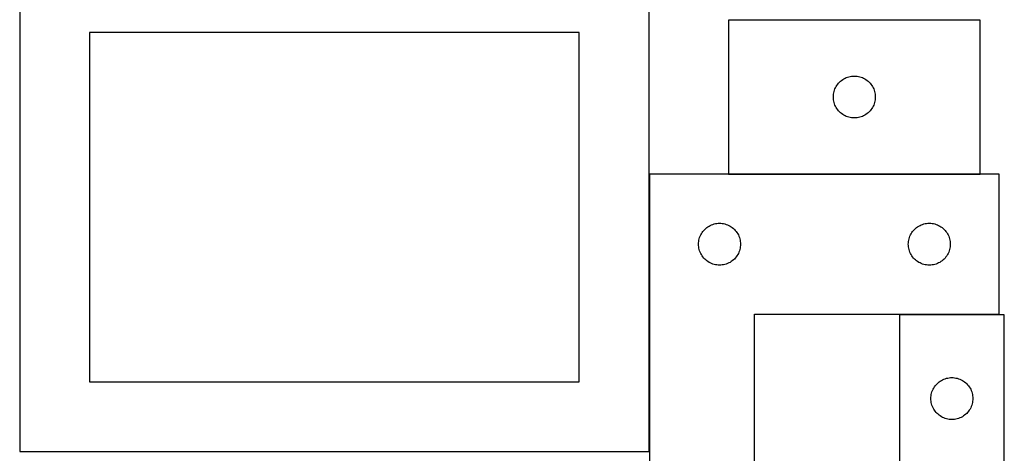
# Model space of a CAD drawing. Header units: millimetres. Extents: x 7 to 1243, y 7 to 2493.
# Tile 6 of 18: x 821 to 1243, y 852 to 1038. Entities that reach past the tile are written whole.
import ezdxf

# ---------------------------------------------------------------- set-up
doc = ezdxf.new("R2010")
doc.units = ezdxf.units.MM
doc.layers.add('COMMON', color=5, linetype='CONTINUOUS', true_color=0x0000ff)
doc.layers.add('CUT', color=7, linetype='CONTINUOUS', true_color=0x000000)

msp = doc.modelspace()

# ---------------------------------------------------------------- linework, layer by layer
at = {"layer": 'COMMON'}
msp.add_line((1125.15373, 971.754722), (1233.15373, 971.754722), dxfattribs=at)
at = {"layer": 'CUT'}
for p, q in [((821.083738, 1062.604799), (821.083738, 852.604799)), ((1091.083738, 852.604799), (1091.083738, 1062.604799)), ((1233.15373, 1037.854723), (1125.15373, 1037.854723)), ((1125.15373, 1037.854723), (1125.15373, 971.854723)), ((1233.15373, 971.854723), (1233.15373, 1037.854723)), ((1061.083738, 1032.604799), (851.083738, 1032.604799)), ((851.083738, 1032.604799), (851.083738, 882.604799)), ((1061.083738, 882.604799), (1061.083738, 1032.604799)), ((1177.397917, 1013.681791), (1177.978994, 1013.777727)), ((1177.978994, 1013.777727), (1178.565101, 1013.835454)), ((1178.565101, 1013.835454), (1179.15373, 1013.854723)), ((1179.15373, 1013.854723), (1179.742358, 1013.835454)), ((1179.742358, 1013.835454), (1180.328465, 1013.777727)), ((1180.328465, 1013.777727), (1180.909542, 1013.681791)), ((1171.359501, 1009.354723), (1171.670503, 1009.854856)), ((1171.670503, 1009.854856), (1172.013549, 1010.333576)), ((1172.013549, 1010.333576), (1172.387171, 1010.788836)), ((1172.387171, 1010.788836), (1172.789768, 1011.218684)), ((1172.789768, 1011.218684), (1173.219617, 1011.621282)), ((1173.219617, 1011.621282), (1173.674877, 1011.994904)), ((1173.674877, 1011.994904), (1174.153597, 1012.33795)), ((1174.153597, 1012.33795), (1174.65373, 1012.648952)), ((1174.65373, 1012.648952), (1175.173131, 1012.926578)), ((1175.173131, 1012.926578), (1175.709579, 1013.169639)), ((1175.709579, 1013.169639), (1176.260774, 1013.377095)), ((1176.260774, 1013.377095), (1176.824358, 1013.548056)), ((1176.824358, 1013.548056), (1177.397917, 1013.681791)), ((1180.909542, 1013.681791), (1181.483101, 1013.548056)), ((1181.483101, 1013.548056), (1182.046685, 1013.377095)), ((1182.046685, 1013.377095), (1182.59788, 1013.169639)), ((1182.59788, 1013.169639), (1183.134328, 1012.926578)), ((1183.134328, 1012.926578), (1183.65373, 1012.648952)), ((1183.65373, 1012.648952), (1184.153862, 1012.33795)), ((1184.153862, 1012.33795), (1184.632582, 1011.994904)), ((1184.632582, 1011.994904), (1185.087842, 1011.621282)), ((1185.087842, 1011.621282), (1185.517691, 1011.218684)), ((1185.517691, 1011.218684), (1185.920288, 1010.788836)), ((1185.920288, 1010.788836), (1186.29391, 1010.333576)), ((1186.29391, 1010.333576), (1186.636956, 1009.854856)), ((1186.636956, 1009.854856), (1186.947958, 1009.354723)), ((1170.15373, 1004.854723), (1170.172999, 1005.443352)), ((1170.172999, 1005.443352), (1170.230726, 1006.029459)), ((1170.230726, 1006.029459), (1170.326662, 1006.610536)), ((1170.326662, 1006.610536), (1170.460397, 1007.184095)), ((1170.460397, 1007.184095), (1170.631358, 1007.747679)), ((1170.631358, 1007.747679), (1170.838814, 1008.298874)), ((1170.838814, 1008.298874), (1171.081875, 1008.835322)), ((1171.081875, 1008.835322), (1171.359501, 1009.354723)), ((1186.947958, 1009.354723), (1187.225584, 1008.835322)), ((1187.225584, 1008.835322), (1187.468645, 1008.298874)), ((1187.468645, 1008.298874), (1187.676101, 1007.747679)), ((1187.676101, 1007.747679), (1187.847062, 1007.184095)), ((1187.847062, 1007.184095), (1187.980797, 1006.610536)), ((1187.980797, 1006.610536), (1188.076733, 1006.029459)), ((1188.076733, 1006.029459), (1188.13446, 1005.443352)), ((1188.13446, 1005.443352), (1188.15373, 1004.854723)), ((1170.172999, 1004.266095), (1170.15373, 1004.854723)), ((1170.230726, 1003.679988), (1170.172999, 1004.266095)), ((1170.326662, 1003.098911), (1170.230726, 1003.679988)), ((1170.460397, 1002.525352), (1170.326662, 1003.098911)), ((1170.631358, 1001.961768), (1170.460397, 1002.525352)), ((1170.838814, 1001.410573), (1170.631358, 1001.961768)), ((1171.081875, 1000.874125), (1170.838814, 1001.410573)), ((1187.468645, 1001.410573), (1187.225584, 1000.874125)), ((1187.676101, 1001.961768), (1187.468645, 1001.410573)), ((1187.847062, 1002.525352), (1187.676101, 1001.961768)), ((1187.980797, 1003.098911), (1187.847062, 1002.525352)), ((1188.076733, 1003.679988), (1187.980797, 1003.098911)), ((1188.13446, 1004.266095), (1188.076733, 1003.679988)), ((1188.15373, 1004.854723), (1188.13446, 1004.266095)), ((1171.359501, 1000.354723), (1171.081875, 1000.874125)), ((1171.670503, 999.854591), (1171.359501, 1000.354723)), ((1172.013549, 999.375871), (1171.670503, 999.854591)), ((1172.387171, 998.920611), (1172.013549, 999.375871)), ((1172.789768, 998.490762), (1172.387171, 998.920611)), ((1173.219617, 998.088165), (1172.789768, 998.490762)), ((1173.674877, 997.714543), (1173.219617, 998.088165)), ((1174.153597, 997.371497), (1173.674877, 997.714543)), ((1174.65373, 997.060495), (1174.153597, 997.371497)), ((1175.173131, 996.782869), (1174.65373, 997.060495)), ((1183.65373, 997.060495), (1183.134328, 996.782869)), ((1184.153862, 997.371497), (1183.65373, 997.060495)), ((1184.632582, 997.714543), (1184.153862, 997.371497)), ((1185.087842, 998.088165), (1184.632582, 997.714543)), ((1185.517691, 998.490762), (1185.087842, 998.088165)), ((1185.920288, 998.920611), (1185.517691, 998.490762)), ((1186.29391, 999.375871), (1185.920288, 998.920611)), ((1186.636956, 999.854591), (1186.29391, 999.375871)), ((1186.947958, 1000.354723), (1186.636956, 999.854591)), ((1187.225584, 1000.874125), (1186.947958, 1000.354723)), ((1175.709579, 996.539808), (1175.173131, 996.782869)), ((1176.260774, 996.332352), (1175.709579, 996.539808)), ((1176.824358, 996.161391), (1176.260774, 996.332352)), ((1177.397917, 996.027656), (1176.824358, 996.161391)), ((1177.978994, 995.93172), (1177.397917, 996.027656)), ((1178.565101, 995.873993), (1177.978994, 995.93172)), ((1179.15373, 995.854723), (1178.565101, 995.873993)), ((1179.742358, 995.873993), (1179.15373, 995.854723)), ((1180.328465, 995.93172), (1179.742358, 995.873993)), ((1180.909542, 996.027656), (1180.328465, 995.93172)), ((1181.483101, 996.161391), (1180.909542, 996.027656)), ((1182.046685, 996.332352), (1181.483101, 996.161391)), ((1182.59788, 996.539808), (1182.046685, 996.332352)), ((1183.134328, 996.782869), (1182.59788, 996.539808)), ((1091.313071, 971.654722), (1091.313071, 791.654722)), ((1241.313071, 971.654722), (1091.313071, 971.654722)), ((1125.15373, 971.854723), (1233.15373, 971.854723)), ((1241.313071, 911.654722), (1241.313071, 971.654722)), ((1118.9837, 950.348055), (1119.557258, 950.48179)), ((1119.557258, 950.48179), (1120.138335, 950.577726)), ((1120.138335, 950.577726), (1120.724443, 950.635453)), ((1120.724443, 950.635453), (1121.313071, 950.654722)), ((1121.313071, 950.654722), (1121.901699, 950.635453)), ((1121.901699, 950.635453), (1122.487807, 950.577726)), ((1122.487807, 950.577726), (1123.068884, 950.48179)), ((1123.068884, 950.48179), (1123.642442, 950.348055)), ((1208.9837, 950.348055), (1209.557258, 950.48179)), ((1209.557258, 950.48179), (1210.138335, 950.577726)), ((1210.138335, 950.577726), (1210.724443, 950.635453)), ((1210.724443, 950.635453), (1211.313071, 950.654722)), ((1211.313071, 950.654722), (1211.901699, 950.635453)), ((1211.901699, 950.635453), (1212.487807, 950.577726)), ((1212.487807, 950.577726), (1213.068884, 950.48179)), ((1213.068884, 950.48179), (1213.642442, 950.348055)), ((1113.518842, 946.154722), (1113.829845, 946.654855)), ((1113.829845, 946.654855), (1114.172891, 947.133575)), ((1114.172891, 947.133575), (1114.546513, 947.588835)), ((1114.546513, 947.588835), (1114.94911, 948.018683)), ((1114.94911, 948.018683), (1115.378959, 948.421281)), ((1115.378959, 948.421281), (1115.834218, 948.794903)), ((1115.834218, 948.794903), (1116.312939, 949.137949)), ((1116.312939, 949.137949), (1116.813071, 949.448951)), ((1116.813071, 949.448951), (1117.332473, 949.726577)), ((1117.332473, 949.726577), (1117.86892, 949.969638)), ((1117.86892, 949.969638), (1118.420116, 950.177094)), ((1118.420116, 950.177094), (1118.9837, 950.348055)), ((1123.642442, 950.348055), (1124.206026, 950.177094)), ((1124.206026, 950.177094), (1124.757222, 949.969638)), ((1124.757222, 949.969638), (1125.293669, 949.726577)), ((1125.293669, 949.726577), (1125.813071, 949.448951)), ((1125.813071, 949.448951), (1126.313203, 949.137949)), ((1126.313203, 949.137949), (1126.791924, 948.794903)), ((1126.791924, 948.794903), (1127.247183, 948.421281)), ((1127.247183, 948.421281), (1127.677032, 948.018683)), ((1127.677032, 948.018683), (1128.079629, 947.588835)), ((1128.079629, 947.588835), (1128.453251, 947.133575)), ((1128.453251, 947.133575), (1128.796298, 946.654855)), ((1128.796298, 946.654855), (1129.1073, 946.154722)), ((1203.518842, 946.154722), (1203.829845, 946.654855)), ((1203.829845, 946.654855), (1204.172891, 947.133575)), ((1204.172891, 947.133575), (1204.546513, 947.588835)), ((1204.546513, 947.588835), (1204.94911, 948.018683)), ((1204.94911, 948.018683), (1205.378959, 948.421281)), ((1205.378959, 948.421281), (1205.834218, 948.794903)), ((1205.834218, 948.794903), (1206.312939, 949.137949)), ((1206.312939, 949.137949), (1206.813071, 949.448951)), ((1206.813071, 949.448951), (1207.332473, 949.726577)), ((1207.332473, 949.726577), (1207.86892, 949.969638)), ((1207.86892, 949.969638), (1208.420116, 950.177094)), ((1208.420116, 950.177094), (1208.9837, 950.348055)), ((1213.642442, 950.348055), (1214.206026, 950.177094)), ((1214.206026, 950.177094), (1214.757222, 949.969638)), ((1214.757222, 949.969638), (1215.293669, 949.726577)), ((1215.293669, 949.726577), (1215.813071, 949.448951)), ((1215.813071, 949.448951), (1216.313203, 949.137949)), ((1216.313203, 949.137949), (1216.791924, 948.794903)), ((1216.791924, 948.794903), (1217.247183, 948.421281)), ((1217.247183, 948.421281), (1217.677032, 948.018683)), ((1217.677032, 948.018683), (1218.079629, 947.588835)), ((1218.079629, 947.588835), (1218.453251, 947.133575)), ((1218.453251, 947.133575), (1218.796298, 946.654855)), ((1218.796298, 946.654855), (1219.1073, 946.154722)), ((1112.313071, 941.654722), (1112.332341, 942.243351)), ((1112.332341, 942.243351), (1112.390067, 942.829458)), ((1112.390067, 942.829458), (1112.486004, 943.410535)), ((1112.486004, 943.410535), (1112.619739, 943.984094)), ((1112.619739, 943.984094), (1112.7907, 944.547678)), ((1112.7907, 944.547678), (1112.998155, 945.098873)), ((1112.998155, 945.098873), (1113.241216, 945.635321)), ((1113.241216, 945.635321), (1113.518842, 946.154722)), ((1129.1073, 946.154722), (1129.384926, 945.635321)), ((1129.384926, 945.635321), (1129.627987, 945.098873)), ((1129.627987, 945.098873), (1129.835442, 944.547678)), ((1129.835442, 944.547678), (1130.006404, 943.984094)), ((1130.006404, 943.984094), (1130.140139, 943.410535)), ((1130.140139, 943.410535), (1130.236075, 942.829458)), ((1130.236075, 942.829458), (1130.293801, 942.243351)), ((1130.293801, 942.243351), (1130.313071, 941.654722)), ((1202.313071, 941.654722), (1202.332341, 942.243351)), ((1202.332341, 942.243351), (1202.390067, 942.829458)), ((1202.390067, 942.829458), (1202.486004, 943.410535)), ((1202.486004, 943.410535), (1202.619739, 943.984094)), ((1202.619739, 943.984094), (1202.7907, 944.547678)), ((1202.7907, 944.547678), (1202.998155, 945.098873)), ((1202.998155, 945.098873), (1203.241216, 945.635321)), ((1203.241216, 945.635321), (1203.518842, 946.154722)), ((1219.1073, 946.154722), (1219.384926, 945.635321)), ((1219.384926, 945.635321), (1219.627987, 945.098873)), ((1219.627987, 945.098873), (1219.835442, 944.547678)), ((1219.835442, 944.547678), (1220.006404, 943.984094)), ((1220.006404, 943.984094), (1220.140139, 943.410535)), ((1220.140139, 943.410535), (1220.236075, 942.829458)), ((1220.236075, 942.829458), (1220.293801, 942.243351)), ((1220.293801, 942.243351), (1220.313071, 941.654722)), ((1112.332341, 941.066094), (1112.313071, 941.654722)), ((1112.390067, 940.479987), (1112.332341, 941.066094)), ((1112.486004, 939.89891), (1112.390067, 940.479987)), ((1112.619739, 939.325351), (1112.486004, 939.89891)), ((1112.7907, 938.761767), (1112.619739, 939.325351)), ((1112.998155, 938.210572), (1112.7907, 938.761767)), ((1113.241216, 937.674124), (1112.998155, 938.210572)), ((1129.627987, 938.210572), (1129.384926, 937.674124)), ((1129.835442, 938.761767), (1129.627987, 938.210572)), ((1130.006404, 939.325351), (1129.835442, 938.761767)), ((1130.140139, 939.89891), (1130.006404, 939.325351)), ((1130.236075, 940.479987), (1130.140139, 939.89891)), ((1130.293801, 941.066094), (1130.236075, 940.479987)), ((1130.313071, 941.654722), (1130.293801, 941.066094)), ((1202.332341, 941.066094), (1202.313071, 941.654722)), ((1202.390067, 940.479987), (1202.332341, 941.066094)), ((1202.486004, 939.89891), (1202.390067, 940.479987)), ((1202.619739, 939.325351), (1202.486004, 939.89891)), ((1202.7907, 938.761767), (1202.619739, 939.325351)), ((1202.998155, 938.210572), (1202.7907, 938.761767)), ((1203.241216, 937.674124), (1202.998155, 938.210572)), ((1219.627987, 938.210572), (1219.384926, 937.674124)), ((1219.835442, 938.761767), (1219.627987, 938.210572)), ((1220.006404, 939.325351), (1219.835442, 938.761767)), ((1220.140139, 939.89891), (1220.006404, 939.325351)), ((1220.236075, 940.479987), (1220.140139, 939.89891)), ((1220.293801, 941.066094), (1220.236075, 940.479987)), ((1220.313071, 941.654722), (1220.293801, 941.066094)), ((1113.518842, 937.154722), (1113.241216, 937.674124)), ((1113.829845, 936.65459), (1113.518842, 937.154722)), ((1114.172891, 936.17587), (1113.829845, 936.65459)), ((1114.546513, 935.72061), (1114.172891, 936.17587)), ((1114.94911, 935.290761), (1114.546513, 935.72061)), ((1115.378959, 934.888164), (1114.94911, 935.290761)), ((1115.834218, 934.514542), (1115.378959, 934.888164)), ((1116.312939, 934.171496), (1115.834218, 934.514542)), ((1116.813071, 933.860494), (1116.312939, 934.171496)), ((1117.332473, 933.582868), (1116.813071, 933.860494)), ((1117.86892, 933.339807), (1117.332473, 933.582868)), ((1125.293669, 933.582868), (1124.757222, 933.339807)), ((1125.813071, 933.860494), (1125.293669, 933.582868)), ((1126.313203, 934.171496), (1125.813071, 933.860494)), ((1126.791924, 934.514542), (1126.313203, 934.171496)), ((1127.247183, 934.888164), (1126.791924, 934.514542)), ((1127.677032, 935.290761), (1127.247183, 934.888164)), ((1128.079629, 935.72061), (1127.677032, 935.290761)), ((1128.453251, 936.17587), (1128.079629, 935.72061)), ((1128.796298, 936.65459), (1128.453251, 936.17587)), ((1129.1073, 937.154722), (1128.796298, 936.65459)), ((1129.384926, 937.674124), (1129.1073, 937.154722)), ((1203.518842, 937.154722), (1203.241216, 937.674124)), ((1203.829845, 936.65459), (1203.518842, 937.154722)), ((1204.172891, 936.17587), (1203.829845, 936.65459)), ((1204.546513, 935.72061), (1204.172891, 936.17587)), ((1204.94911, 935.290761), (1204.546513, 935.72061)), ((1205.378959, 934.888164), (1204.94911, 935.290761)), ((1205.834218, 934.514542), (1205.378959, 934.888164)), ((1206.312939, 934.171496), (1205.834218, 934.514542)), ((1206.813071, 933.860494), (1206.312939, 934.171496)), ((1207.332473, 933.582868), (1206.813071, 933.860494)), ((1207.86892, 933.339807), (1207.332473, 933.582868)), ((1215.293669, 933.582868), (1214.757222, 933.339807)), ((1215.813071, 933.860494), (1215.293669, 933.582868)), ((1216.313203, 934.171496), (1215.813071, 933.860494)), ((1216.791924, 934.514542), (1216.313203, 934.171496)), ((1217.247183, 934.888164), (1216.791924, 934.514542)), ((1217.677032, 935.290761), (1217.247183, 934.888164)), ((1218.079629, 935.72061), (1217.677032, 935.290761)), ((1218.453251, 936.17587), (1218.079629, 935.72061)), ((1218.796298, 936.65459), (1218.453251, 936.17587)), ((1219.1073, 937.154722), (1218.796298, 936.65459)), ((1219.384926, 937.674124), (1219.1073, 937.154722)), ((1118.420116, 933.132351), (1117.86892, 933.339807)), ((1118.9837, 932.96139), (1118.420116, 933.132351)), ((1119.557258, 932.827655), (1118.9837, 932.96139)), ((1120.138335, 932.731719), (1119.557258, 932.827655)), ((1120.724443, 932.673992), (1120.138335, 932.731719)), ((1121.313071, 932.654722), (1120.724443, 932.673992)), ((1121.901699, 932.673992), (1121.313071, 932.654722)), ((1122.487807, 932.731719), (1121.901699, 932.673992)), ((1123.068884, 932.827655), (1122.487807, 932.731719)), ((1123.642442, 932.96139), (1123.068884, 932.827655)), ((1124.206026, 933.132351), (1123.642442, 932.96139)), ((1124.757222, 933.339807), (1124.206026, 933.132351)), ((1208.420116, 933.132351), (1207.86892, 933.339807)), ((1208.9837, 932.96139), (1208.420116, 933.132351)), ((1209.557258, 932.827655), (1208.9837, 932.96139)), ((1210.138335, 932.731719), (1209.557258, 932.827655)), ((1210.724443, 932.673992), (1210.138335, 932.731719)), ((1211.313071, 932.654722), (1210.724443, 932.673992)), ((1211.901699, 932.673992), (1211.313071, 932.654722)), ((1212.487807, 932.731719), (1211.901699, 932.673992)), ((1213.068884, 932.827655), (1212.487807, 932.731719)), ((1213.642442, 932.96139), (1213.068884, 932.827655)), ((1214.206026, 933.132351), (1213.642442, 932.96139)), ((1214.757222, 933.339807), (1214.206026, 933.132351)), ((1136.313071, 791.654722), (1136.313071, 911.654722)), ((1136.313071, 911.654722), (1241.313071, 911.654722)), ((1243.488553, 911.361759), (1198.488553, 911.361759)), ((1198.488553, 911.361759), (1198.488553, 791.361759)), ((1243.488553, 731.361759), (1243.488553, 911.361759)), ((1215.5097, 882.501939), (1215.988421, 882.844985)), ((1215.988421, 882.844985), (1216.488553, 883.155987)), ((1216.488553, 883.155987), (1217.007955, 883.433613)), ((1217.007955, 883.433613), (1217.544402, 883.676674)), ((1217.544402, 883.676674), (1218.095598, 883.88413)), ((1218.095598, 883.88413), (1218.659181, 884.055091)), ((1218.659181, 884.055091), (1219.23274, 884.188826)), ((1219.23274, 884.188826), (1219.813817, 884.284762)), ((1219.813817, 884.284762), (1220.399925, 884.342489)), ((1220.399925, 884.342489), (1220.988553, 884.361759)), ((1220.988553, 884.361759), (1221.577181, 884.342489)), ((1221.577181, 884.342489), (1222.163288, 884.284762)), ((1222.163288, 884.284762), (1222.744366, 884.188826)), ((1222.744366, 884.188826), (1223.317924, 884.055091)), ((1223.317924, 884.055091), (1223.881508, 883.88413)), ((1223.881508, 883.88413), (1224.432704, 883.676674)), ((1224.432704, 883.676674), (1224.969151, 883.433613)), ((1224.969151, 883.433613), (1225.488553, 883.155987)), ((1225.488553, 883.155987), (1225.988685, 882.844985)), ((1225.988685, 882.844985), (1226.467406, 882.501939)), ((851.083738, 882.604799), (1061.083738, 882.604799)), ((1212.466182, 878.254714), (1212.673637, 878.805909)), ((1212.673637, 878.805909), (1212.916698, 879.342357)), ((1212.916698, 879.342357), (1213.194324, 879.861759)), ((1213.194324, 879.861759), (1213.505326, 880.361891)), ((1213.505326, 880.361891), (1213.848373, 880.840611)), ((1213.848373, 880.840611), (1214.221994, 881.295871)), ((1214.221994, 881.295871), (1214.624592, 881.72572)), ((1214.624592, 881.72572), (1215.05444, 882.128317)), ((1215.05444, 882.128317), (1215.5097, 882.501939)), ((1226.467406, 882.501939), (1226.922665, 882.128317)), ((1226.922665, 882.128317), (1227.352514, 881.72572)), ((1227.352514, 881.72572), (1227.755111, 881.295871)), ((1227.755111, 881.295871), (1228.128733, 880.840611)), ((1228.128733, 880.840611), (1228.471779, 880.361891)), ((1228.471779, 880.361891), (1228.782781, 879.861759)), ((1228.782781, 879.861759), (1229.060407, 879.342357)), ((1229.060407, 879.342357), (1229.303469, 878.805909)), ((1229.303469, 878.805909), (1229.510924, 878.254714)), ((1211.988553, 875.361759), (1212.007822, 875.950387)), ((1212.007822, 874.77313), (1211.988553, 875.361759)), ((1212.007822, 875.950387), (1212.065549, 876.536494)), ((1212.065549, 874.187023), (1212.007822, 874.77313)), ((1212.065549, 876.536494), (1212.161485, 877.117571)), ((1212.161485, 877.117571), (1212.29522, 877.69113)), ((1212.29522, 877.69113), (1212.466182, 878.254714)), ((1229.510924, 878.254714), (1229.681885, 877.69113)), ((1229.681885, 877.69113), (1229.81562, 877.117571)), ((1229.81562, 877.117571), (1229.911556, 876.536494)), ((1229.911556, 876.536494), (1229.969283, 875.950387)), ((1229.969283, 874.77313), (1229.911556, 874.187023)), ((1229.969283, 875.950387), (1229.988553, 875.361759)), ((1229.988553, 875.361759), (1229.969283, 874.77313)), ((1212.161485, 873.605946), (1212.065549, 874.187023)), ((1212.29522, 873.032387), (1212.161485, 873.605946)), ((1212.466182, 872.468803), (1212.29522, 873.032387)), ((1212.673637, 871.917608), (1212.466182, 872.468803)), ((1212.916698, 871.38116), (1212.673637, 871.917608)), ((1213.194324, 870.861759), (1212.916698, 871.38116)), ((1213.505326, 870.361626), (1213.194324, 870.861759)), ((1213.848373, 869.882906), (1213.505326, 870.361626)), ((1228.471779, 870.361626), (1228.128733, 869.882906)), ((1228.782781, 870.861759), (1228.471779, 870.361626)), ((1229.060407, 871.38116), (1228.782781, 870.861759)), ((1229.303469, 871.917608), (1229.060407, 871.38116)), ((1229.510924, 872.468803), (1229.303469, 871.917608)), ((1229.681885, 873.032387), (1229.510924, 872.468803)), ((1229.81562, 873.605946), (1229.681885, 873.032387)), ((1229.911556, 874.187023), (1229.81562, 873.605946)), ((1214.221994, 869.427646), (1213.848373, 869.882906)), ((1214.624592, 868.997798), (1214.221994, 869.427646)), ((1215.05444, 868.5952), (1214.624592, 868.997798)), ((1215.5097, 868.221578), (1215.05444, 868.5952)), ((1215.988421, 867.878532), (1215.5097, 868.221578)), ((1216.488553, 867.56753), (1215.988421, 867.878532)), ((1217.007955, 867.289904), (1216.488553, 867.56753)), ((1217.544402, 867.046843), (1217.007955, 867.289904)), ((1218.095598, 866.839387), (1217.544402, 867.046843)), ((1218.659181, 866.668426), (1218.095598, 866.839387)), ((1219.23274, 866.534691), (1218.659181, 866.668426)), ((1219.813817, 866.438755), (1219.23274, 866.534691)), ((1220.399925, 866.381028), (1219.813817, 866.438755)), ((1220.988553, 866.361759), (1220.399925, 866.381028)), ((1221.577181, 866.381028), (1220.988553, 866.361759)), ((1222.163288, 866.438755), (1221.577181, 866.381028)), ((1222.744366, 866.534691), (1222.163288, 866.438755)), ((1223.317924, 866.668426), (1222.744366, 866.534691)), ((1223.881508, 866.839387), (1223.317924, 866.668426)), ((1224.432704, 867.046843), (1223.881508, 866.839387)), ((1224.969151, 867.289904), (1224.432704, 867.046843)), ((1225.488553, 867.56753), (1224.969151, 867.289904)), ((1225.988685, 867.878532), (1225.488553, 867.56753)), ((1226.467406, 868.221578), (1225.988685, 867.878532)), ((1226.922665, 868.5952), (1226.467406, 868.221578)), ((1227.352514, 868.997798), (1226.922665, 868.5952)), ((1227.755111, 869.427646), (1227.352514, 868.997798)), ((1228.128733, 869.882906), (1227.755111, 869.427646)), ((821.083738, 852.604799), (1091.083738, 852.604799))]:
    msp.add_line(p, q, dxfattribs=at)

doc.saveas('drawing.dxf')
